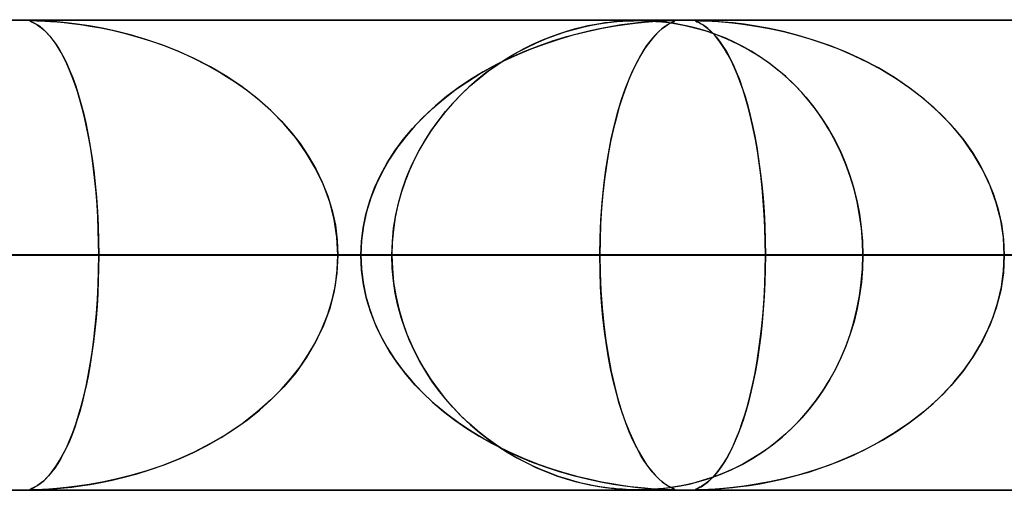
# Model space of a CAD drawing. Header units: millimetres. Extents: x -635 to 635, y -772 to 772.
# Tile 26 of 44: x 42 to 63, y 761 to 772. Entities that reach past the tile are written whole.
import ezdxf

# ---------------------------------------------------------------- set-up
doc = ezdxf.new("R2010")
doc.units = ezdxf.units.MM
doc.layers.add('HIDDEN', color=7, linetype='Continuous')
doc.layers.add('THICK', color=7, linetype='Continuous')

msp = doc.modelspace()

# ---------------------------------------------------------------- linework, layer by layer
at = {"layer": 'HIDDEN'}
for p, q in [((0, 771.49), (280.736, 771.49)), ((0, 771.49), (551.5, 771.49)), ((0, 771.49), (280.736, 771.49)), ((268.845, 771.48), (0, 771.48)), ((42.716, 771.478), (42.711, 771.474)), ((42.711, 771.475), (42.716, 771.478)), ((42.715, 771.47), (42.711, 771.475)), ((42.711, 771.474), (42.717, 771.469)), ((42.729, 771.463), (42.715, 771.47)), ((42.733, 771.479), (42.716, 771.478)), ((42.716, 771.478), (42.731, 771.479)), ((42.717, 771.469), (42.733, 771.461)), ((42.753, 771.451), (42.729, 771.463)), ((42.731, 771.479), (42.757, 771.48)), ((42.764, 771.48), (42.733, 771.479)), ((42.733, 771.461), (42.756, 771.45)), ((42.786, 771.435), (42.753, 771.451)), ((42.756, 771.45), (42.784, 771.436)), ((42.813, 771.479), (42.764, 771.48)), ((42.764, 771.48), (42.804, 771.48)), ((42.784, 771.436), (42.817, 771.419)), ((42.827, 771.413), (42.786, 771.435)), ((42.804, 771.48), (42.859, 771.478)), ((42.882, 771.477), (42.813, 771.479)), ((42.817, 771.419), (42.856, 771.396)), ((42.875, 771.384), (42.827, 771.413)), ((42.856, 771.396), (42.902, 771.366)), ((42.859, 771.478), (42.933, 771.475)), ((42.928, 771.346), (42.875, 771.384)), ((42.979, 771.473), (42.882, 771.477)), ((42.902, 771.366), (42.953, 771.327)), ((42.986, 771.299), (42.928, 771.346)), ((42.933, 771.475), (43.03, 771.47)), ((42.953, 771.327), (43.009, 771.279)), ((43.113, 771.465), (42.979, 771.473)), ((43.03, 771.47), (43.149, 771.463)), ((43.285, 771.452), (43.113, 771.465)), ((43.149, 771.463), (43.288, 771.452)), ((43.489, 771.433), (43.285, 771.452)), ((43.288, 771.452), (43.439, 771.438)), ((43.439, 771.438), (43.604, 771.42)), ((43.717, 771.405), (43.489, 771.433)), ((43.604, 771.42), (43.786, 771.396)), ((43.97, 771.368), (43.717, 771.405)), ((43.786, 771.396), (43.991, 771.364)), ((44.244, 771.319), (43.97, 771.368)), ((43.991, 771.364), (44.215, 771.324)), ((44.215, 771.324), (44.458, 771.274)), ((44.539, 771.256), (44.244, 771.319)), ((54.442, 771.335), (54.29, 771.296)), ((54.313, 771.302), (54.495, 771.347)), ((54.584, 771.367), (54.442, 771.335)), ((54.495, 771.347), (54.663, 771.383)), ((54.716, 771.393), (54.584, 771.367)), ((54.663, 771.383), (54.818, 771.411)), ((54.835, 771.414), (54.716, 771.393)), ((54.818, 771.411), (54.957, 771.432)), ((54.942, 771.43), (54.835, 771.414)), ((54.854, 771.311), (55.121, 771.359)), ((55.095, 771.355), (54.87, 771.314)), ((55.043, 771.443), (54.942, 771.43)), ((54.957, 771.432), (55.081, 771.448)), ((55.14, 771.454), (55.043, 771.443)), ((55.081, 771.448), (55.201, 771.46)), ((55.3, 771.388), (55.095, 771.355)), ((55.121, 771.359), (55.368, 771.397)), ((55.233, 771.463), (55.14, 771.454)), ((55.201, 771.46), (55.325, 771.469)), ((55.319, 771.469), (55.233, 771.463)), ((55.485, 771.413), (55.3, 771.388)), ((55.399, 771.474), (55.319, 771.469)), ((55.325, 771.469), (55.444, 771.476)), ((55.368, 771.397), (55.592, 771.426)), ((55.469, 771.477), (55.399, 771.474)), ((55.444, 771.476), (55.551, 771.479)), ((55.533, 771.479), (55.469, 771.477)), ((55.647, 771.432), (55.485, 771.413)), ((55.592, 771.48), (55.533, 771.479)), ((55.551, 771.479), (55.65, 771.48)), ((55.649, 771.48), (55.592, 771.48)), ((55.592, 771.426), (55.789, 771.446)), ((55.792, 771.446), (55.647, 771.432)), ((55.708, 771.48), (55.649, 771.48)), ((55.65, 771.48), (55.655, 771.48)), ((55.655, 771.48), (55.66, 771.48)), ((55.66, 771.48), (55.665, 771.48)), ((55.665, 771.48), (55.67, 771.48)), ((55.67, 771.48), (55.676, 771.48)), ((55.676, 771.48), (55.681, 771.48)), ((55.688, 771.48), (55.788, 771.478)), ((55.768, 771.479), (55.708, 771.48)), ((55.834, 771.477), (55.768, 771.479)), ((55.788, 771.478), (55.902, 771.474)), ((55.789, 771.446), (55.958, 771.46)), ((55.933, 771.458), (55.792, 771.446)), ((55.907, 771.473), (55.834, 771.477)), ((55.902, 771.474), (56.028, 771.465)), ((55.991, 771.468), (55.907, 771.473)), ((56.065, 771.467), (55.933, 771.458)), ((55.958, 771.46), (56.093, 771.469)), ((56.088, 771.461), (55.991, 771.468)), ((56.028, 771.465), (56.16, 771.454)), ((56.179, 771.474), (56.065, 771.467)), ((56.196, 771.45), (56.088, 771.461)), ((56.093, 771.469), (56.199, 771.475)), ((56.217, 771.349), (56.158, 771.304)), ((56.16, 771.454), (56.303, 771.437)), ((56.167, 771.312), (56.236, 771.363)), ((56.269, 771.477), (56.179, 771.474)), ((56.312, 771.435), (56.196, 771.45)), ((56.199, 771.475), (56.279, 771.478)), ((56.27, 771.385), (56.217, 771.349)), ((56.236, 771.363), (56.297, 771.402)), ((56.335, 771.479), (56.269, 771.477)), ((56.315, 771.412), (56.27, 771.385)), ((56.279, 771.478), (56.34, 771.48)), ((56.297, 771.402), (56.35, 771.43)), ((56.303, 771.437), (56.467, 771.412)), ((56.436, 771.417), (56.312, 771.435)), ((56.353, 771.432), (56.315, 771.412)), ((56.384, 771.48), (56.335, 771.479)), ((56.34, 771.48), (56.384, 771.48)), ((56.35, 771.43), (56.392, 771.451)), ((56.385, 771.448), (56.353, 771.432)), ((56.384, 771.48), (56.414, 771.479)), ((56.417, 771.479), (56.384, 771.48)), ((56.412, 771.46), (56.385, 771.448)), ((56.392, 771.451), (56.422, 771.465)), ((56.43, 771.469), (56.412, 771.46)), ((56.414, 771.479), (56.431, 771.478)), ((56.434, 771.477), (56.417, 771.479)), ((56.422, 771.465), (56.436, 771.473)), ((56.437, 771.474), (56.43, 771.469)), ((56.431, 771.478), (56.437, 771.474)), ((56.436, 771.473), (56.434, 771.477)), ((56.568, 771.393), (56.436, 771.417)), ((56.467, 771.412), (56.651, 771.377)), ((56.708, 771.364), (56.568, 771.393)), ((56.651, 771.377), (56.853, 771.329)), ((56.857, 771.328), (56.708, 771.364)), ((56.853, 771.329), (57.071, 771.268)), ((57.013, 771.285), (56.857, 771.328)), ((56.875, 771.475), (56.881, 771.478)), ((56.881, 771.469), (56.875, 771.475)), ((56.88, 771.477), (56.876, 771.474)), ((56.876, 771.474), (56.884, 771.467)), ((56.896, 771.479), (56.88, 771.477)), ((56.881, 771.478), (56.898, 771.48)), ((56.899, 771.46), (56.881, 771.469)), ((56.884, 771.467), (56.903, 771.458)), ((56.928, 771.48), (56.896, 771.479)), ((56.898, 771.48), (56.928, 771.48)), ((56.929, 771.446), (56.899, 771.46)), ((56.903, 771.458), (56.928, 771.446)), ((56.978, 771.479), (56.928, 771.48)), ((56.928, 771.48), (56.972, 771.479)), ((56.928, 771.446), (56.958, 771.432)), ((56.969, 771.426), (56.929, 771.446)), ((56.958, 771.432), (56.993, 771.413)), ((57.018, 771.397), (56.969, 771.426)), ((56.972, 771.479), (57.033, 771.478)), ((57.05, 771.477), (56.978, 771.479)), ((56.993, 771.413), (57.034, 771.388)), ((57.075, 771.359), (57.018, 771.397)), ((57.033, 771.478), (57.117, 771.474)), ((57.034, 771.388), (57.082, 771.355)), ((57.15, 771.473), (57.05, 771.477)), ((57.138, 771.311), (57.075, 771.359)), ((57.082, 771.355), (57.134, 771.314)), ((57.117, 771.474), (57.226, 771.469)), ((57.289, 771.465), (57.15, 771.473)), ((57.226, 771.469), (57.357, 771.46)), ((57.466, 771.451), (57.289, 771.465)), ((57.357, 771.46), (57.503, 771.448)), ((57.675, 771.43), (57.466, 771.451)), ((57.503, 771.448), (57.659, 771.432)), ((57.659, 771.432), (57.83, 771.412)), ((57.909, 771.402), (57.675, 771.43)), ((57.83, 771.412), (58.026, 771.385)), ((58.167, 771.363), (57.909, 771.402)), ((58.026, 771.385), (58.245, 771.349)), ((58.446, 771.312), (58.167, 771.363)), ((58.245, 771.349), (58.486, 771.304)), ((43.048, 771.242), (42.986, 771.299)), ((43.009, 771.279), (43.069, 771.221)), ((43.114, 771.173), (43.048, 771.242)), ((43.069, 771.221), (43.133, 771.151)), ((43.179, 771.094), (43.114, 771.173)), ((43.133, 771.151), (43.2, 771.068)), ((44.458, 771.274), (44.716, 771.213)), ((44.851, 771.177), (44.539, 771.256)), ((44.716, 771.213), (44.989, 771.139)), ((45.176, 771.082), (44.851, 771.177)), ((44.989, 771.139), (45.273, 771.051)), ((53.78, 771.129), (53.595, 771.055)), ((53.705, 771.1), (53.916, 771.179)), ((53.958, 771.194), (53.78, 771.129)), ((54.103, 771.128), (53.821, 771.041)), ((53.916, 771.179), (54.12, 771.247)), ((54.128, 771.249), (53.958, 771.194)), ((53.969, 771.088), (54.27, 771.175)), ((54.373, 771.202), (54.103, 771.128)), ((54.12, 771.247), (54.313, 771.302)), ((54.29, 771.296), (54.128, 771.249)), ((54.27, 771.175), (54.569, 771.249)), ((54.629, 771.263), (54.373, 771.202)), ((54.569, 771.249), (54.854, 771.311)), ((54.87, 771.314), (54.629, 771.263)), ((55.928, 771.068), (56.012, 771.166)), ((56.023, 771.177), (55.948, 771.094)), ((56.012, 771.166), (56.092, 771.247)), ((56.093, 771.247), (56.023, 771.177)), ((56.092, 771.247), (56.167, 771.312)), ((56.158, 771.304), (56.093, 771.247)), ((57.176, 771.234), (57.013, 771.285)), ((57.071, 771.268), (57.302, 771.19)), ((57.134, 771.314), (57.192, 771.263)), ((57.206, 771.249), (57.138, 771.311)), ((57.345, 771.174), (57.176, 771.234)), ((57.192, 771.263), (57.254, 771.202)), ((57.278, 771.175), (57.206, 771.249)), ((57.254, 771.202), (57.319, 771.128)), ((57.351, 771.088), (57.278, 771.175)), ((57.302, 771.19), (57.543, 771.093)), ((57.319, 771.128), (57.387, 771.041)), ((57.519, 771.104), (57.345, 771.174)), ((58.745, 771.247), (58.446, 771.312)), ((58.486, 771.304), (58.744, 771.247)), ((58.744, 771.247), (59.019, 771.177)), ((59.059, 771.166), (58.745, 771.247)), ((59.019, 771.177), (59.307, 771.094)), ((59.387, 771.068), (59.059, 771.166)), ((43.244, 771.006), (43.179, 771.094)), ((43.2, 771.068), (43.269, 770.97)), ((43.309, 770.909), (43.244, 771.006)), ((43.269, 770.97), (43.34, 770.857)), ((43.372, 770.803), (43.309, 770.909)), ((45.513, 770.968), (45.176, 771.082)), ((45.273, 771.051), (45.567, 770.948)), ((45.857, 770.833), (45.513, 770.968)), ((45.567, 770.948), (45.868, 770.829)), ((53.073, 770.799), (53.281, 770.909)), ((53.404, 770.969), (53.208, 770.872)), ((53.53, 770.939), (53.231, 770.822)), ((53.281, 770.909), (53.491, 771.009)), ((53.379, 770.882), (53.672, 770.99)), ((53.595, 771.055), (53.404, 770.969)), ((53.491, 771.009), (53.705, 771.1)), ((53.821, 771.041), (53.53, 770.939)), ((53.672, 770.99), (53.969, 771.088)), ((55.75, 770.815), (55.84, 770.952)), ((55.87, 770.994), (55.789, 770.877)), ((55.84, 770.952), (55.928, 771.068)), ((55.948, 771.094), (55.87, 770.994)), ((57.423, 770.99), (57.351, 771.088)), ((57.387, 771.041), (57.458, 770.939)), ((57.494, 770.882), (57.423, 770.99)), ((57.458, 770.939), (57.53, 770.822)), ((57.697, 771.023), (57.519, 771.104)), ((57.543, 771.093), (57.781, 770.982)), ((57.878, 770.932), (57.697, 771.023)), ((57.781, 770.982), (58.011, 770.858)), ((58.061, 770.829), (57.878, 770.932)), ((59.307, 771.094), (59.608, 770.994)), ((59.724, 770.952), (59.387, 771.068)), ((59.608, 770.994), (59.918, 770.877)), ((60.069, 770.815), (59.724, 770.952)), ((43.34, 770.857), (43.413, 770.728)), ((43.434, 770.688), (43.372, 770.803)), ((43.413, 770.728), (43.485, 770.584)), ((43.494, 770.564), (43.434, 770.688)), ((46.205, 770.676), (45.857, 770.833)), ((45.868, 770.829), (46.175, 770.691)), ((46.175, 770.691), (46.483, 770.536)), ((52.93, 770.689), (52.637, 770.545)), ((53.008, 770.762), (52.806, 770.64)), ((52.81, 770.632), (53.092, 770.762)), ((52.868, 770.679), (53.073, 770.799)), ((53.231, 770.822), (52.93, 770.689)), ((53.208, 770.872), (53.008, 770.762)), ((53.092, 770.762), (53.379, 770.882)), ((55.706, 770.742), (55.622, 770.59)), ((55.658, 770.656), (55.75, 770.815)), ((55.789, 770.877), (55.706, 770.742)), ((57.564, 770.762), (57.494, 770.882)), ((57.53, 770.822), (57.603, 770.689)), ((57.632, 770.632), (57.564, 770.762)), ((57.603, 770.689), (57.674, 770.545)), ((58.011, 770.858), (58.234, 770.721)), ((58.246, 770.713), (58.061, 770.829)), ((58.234, 770.721), (58.449, 770.572)), ((58.431, 770.585), (58.246, 770.713)), ((59.918, 770.877), (60.235, 770.742)), ((60.417, 770.656), (60.069, 770.815)), ((60.235, 770.742), (60.55, 770.59)), ((43.485, 770.584), (43.554, 770.427)), ((43.553, 770.43), (43.494, 770.564)), ((46.555, 770.496), (46.205, 770.676)), ((46.483, 770.536), (46.781, 770.366)), ((46.897, 770.294), (46.555, 770.496)), ((52.267, 770.338), (52.535, 770.49)), ((52.637, 770.545), (52.355, 770.39)), ((52.607, 770.508), (52.414, 770.367)), ((52.469, 770.409), (52.666, 770.549)), ((52.535, 770.49), (52.81, 770.632)), ((52.806, 770.64), (52.607, 770.508)), ((52.666, 770.549), (52.868, 770.679)), ((55.622, 770.59), (55.542, 770.424)), ((55.565, 770.474), (55.658, 770.656)), ((57.699, 770.49), (57.632, 770.632)), ((57.674, 770.545), (57.742, 770.39)), ((57.763, 770.338), (57.699, 770.49)), ((58.615, 770.444), (58.431, 770.585)), ((58.449, 770.572), (58.656, 770.409)), ((60.766, 770.474), (60.417, 770.656)), ((60.55, 770.59), (60.853, 770.424)), ((43.611, 770.287), (43.553, 770.43)), ((43.554, 770.427), (43.621, 770.261)), ((43.666, 770.134), (43.611, 770.287)), ((46.781, 770.366), (47.066, 770.185)), ((47.227, 770.073), (46.897, 770.294)), ((52.006, 770.174), (52.267, 770.338)), ((52.355, 770.39), (52.084, 770.225)), ((52.414, 770.367), (52.227, 770.218)), ((52.276, 770.259), (52.469, 770.409)), ((55.386, 770.047), (55.474, 770.27)), ((55.542, 770.424), (55.464, 770.247)), ((55.474, 770.27), (55.565, 770.474)), ((57.742, 770.39), (57.807, 770.225)), ((57.826, 770.174), (57.763, 770.338)), ((58.793, 770.291), (58.615, 770.444)), ((58.656, 770.409), (58.855, 770.235)), ((58.967, 770.127), (58.793, 770.291)), ((61.107, 770.27), (60.766, 770.474)), ((60.853, 770.424), (61.143, 770.247)), ((61.435, 770.047), (61.107, 770.27)), ((43.621, 770.261), (43.684, 770.083)), ((43.72, 769.972), (43.666, 770.134)), ((43.684, 770.083), (43.744, 769.895)), ((47.066, 770.185), (47.336, 769.992)), ((47.541, 769.831), (47.227, 770.073)), ((51.754, 769.998), (52.006, 770.174)), ((52.084, 770.225), (51.825, 770.05)), ((52.048, 770.062), (51.875, 769.897)), ((51.904, 769.926), (52.088, 770.098)), ((52.227, 770.218), (52.048, 770.062)), ((52.088, 770.098), (52.276, 770.259)), ((55.464, 770.247), (55.39, 770.058)), ((57.807, 770.225), (57.869, 770.05)), ((57.886, 769.998), (57.826, 770.174)), ((58.855, 770.235), (59.044, 770.048)), ((59.134, 769.952), (58.967, 770.127)), ((61.143, 770.247), (61.42, 770.058)), ((43.772, 769.799), (43.72, 769.972)), ((43.744, 769.895), (43.801, 769.697)), ((47.336, 769.992), (47.592, 769.788)), ((51.577, 769.864), (51.342, 769.669)), ((51.511, 769.811), (51.754, 769.998)), ((51.825, 770.05), (51.577, 769.864)), ((51.875, 769.897), (51.71, 769.725)), ((51.727, 769.743), (51.904, 769.926)), ((55.319, 769.857), (55.252, 769.644)), ((55.302, 769.805), (55.386, 770.047)), ((55.39, 770.058), (55.319, 769.857)), ((57.869, 770.05), (57.929, 769.864)), ((57.944, 769.811), (57.886, 769.998)), ((57.929, 769.864), (57.985, 769.669)), ((59.044, 770.048), (59.224, 769.849)), ((59.294, 769.766), (59.134, 769.952)), ((59.224, 769.849), (59.393, 769.64)), ((61.42, 770.058), (61.683, 769.857)), ((61.746, 769.805), (61.435, 770.047)), ((61.683, 769.857), (61.93, 769.644)), ((43.822, 769.617), (43.772, 769.799)), ((43.801, 769.697), (43.854, 769.49)), ((47.837, 769.569), (47.541, 769.831)), ((47.592, 769.788), (47.832, 769.573)), ((51.342, 769.669), (51.12, 769.465)), ((51.278, 769.613), (51.511, 769.811)), ((51.71, 769.725), (51.553, 769.546)), ((51.556, 769.549), (51.727, 769.743)), ((55.252, 769.644), (55.189, 769.421)), ((55.223, 769.543), (55.302, 769.805)), ((58, 769.613), (57.944, 769.811)), ((57.985, 769.669), (58.038, 769.465)), ((59.447, 769.568), (59.294, 769.766)), ((59.393, 769.64), (59.551, 769.421)), ((62.039, 769.543), (61.746, 769.805)), ((61.93, 769.644), (62.163, 769.421)), ((43.87, 769.425), (43.822, 769.617)), ((43.854, 769.49), (43.904, 769.273)), ((47.832, 769.573), (48.057, 769.348)), ((48.112, 769.288), (47.837, 769.569)), ((51.12, 769.465), (50.911, 769.251)), ((51.057, 769.403), (51.278, 769.613)), ((51.394, 769.345), (51.556, 769.549)), ((51.553, 769.546), (51.405, 769.359)), ((55.148, 769.262), (55.223, 769.543)), ((58.052, 769.403), (58, 769.613)), ((58.038, 769.465), (58.087, 769.251)), ((59.591, 769.36), (59.447, 769.568)), ((62.312, 769.262), (62.039, 769.543)), ((43.914, 769.224), (43.87, 769.425)), ((43.904, 769.273), (43.95, 769.045)), ((43.956, 769.013), (43.914, 769.224)), ((48.057, 769.348), (48.265, 769.112)), ((48.365, 768.988), (48.112, 769.288)), ((50.911, 769.251), (50.714, 769.025)), ((50.849, 769.183), (51.057, 769.403)), ((51.24, 769.131), (51.394, 769.345)), ((51.405, 769.359), (51.264, 769.166)), ((55.08, 768.963), (55.148, 769.262)), ((55.189, 769.421), (55.13, 769.185)), ((58.102, 769.183), (58.052, 769.403)), ((58.087, 769.251), (58.134, 769.025)), ((59.551, 769.421), (59.696, 769.194)), ((59.727, 769.141), (59.591, 769.36)), ((62.163, 769.421), (62.38, 769.185)), ((62.562, 768.963), (62.312, 769.262)), ((43.95, 769.045), (43.993, 768.804)), ((43.995, 768.793), (43.956, 769.013)), ((48.265, 769.112), (48.458, 768.864)), ((50.714, 769.025), (50.531, 768.786)), ((50.655, 768.951), (50.849, 769.183)), ((51.096, 768.905), (51.24, 769.131)), ((51.264, 769.166), (51.132, 768.964)), ((55.13, 769.185), (55.075, 768.937)), ((58.148, 768.951), (58.102, 769.183)), ((58.134, 769.025), (58.177, 768.786)), ((59.696, 769.194), (59.829, 768.958)), ((59.853, 768.911), (59.727, 769.141)), ((62.38, 769.185), (62.582, 768.937)), ((43.993, 768.804), (44.033, 768.551)), ((48.591, 768.67), (48.365, 768.988)), ((48.458, 768.864), (48.634, 768.603)), ((50.476, 768.709), (50.655, 768.951)), ((50.963, 768.67), (51.096, 768.905)), ((51.132, 768.964), (51.008, 768.752)), ((55.019, 768.646), (55.08, 768.963)), ((55.075, 768.937), (55.024, 768.674)), ((58.19, 768.709), (58.148, 768.951)), ((59.829, 768.958), (59.95, 768.715)), ((59.969, 768.672), (59.853, 768.911)), ((62.785, 768.646), (62.562, 768.963)), ((62.582, 768.937), (62.767, 768.674)), ((44.031, 768.564), (43.995, 768.793)), ((48.79, 768.335), (48.591, 768.67)), ((48.634, 768.603), (48.793, 768.329)), ((50.314, 768.456), (50.476, 768.709)), ((50.531, 768.786), (50.363, 768.535)), ((50.841, 768.424), (50.963, 768.67)), ((51.008, 768.752), (50.893, 768.532)), ((54.966, 768.313), (55.019, 768.646)), ((55.024, 768.674), (54.978, 768.398)), ((58.177, 768.786), (58.217, 768.535)), ((58.228, 768.456), (58.19, 768.709)), ((59.95, 768.715), (60.058, 768.463)), ((60.074, 768.422), (59.969, 768.672)), ((62.767, 768.674), (62.935, 768.398)), ((62.981, 768.313), (62.785, 768.646)), ((44.063, 768.326), (44.031, 768.564)), ((44.033, 768.551), (44.069, 768.285)), ((50.17, 768.194), (50.314, 768.456)), ((50.363, 768.535), (50.211, 768.272)), ((50.732, 768.167), (50.841, 768.424)), ((50.893, 768.532), (50.787, 768.301)), ((54.978, 768.398), (54.938, 768.107)), ((58.217, 768.535), (58.253, 768.272)), ((58.262, 768.194), (58.228, 768.456)), ((60.058, 768.463), (60.153, 768.204)), ((60.167, 768.164), (60.074, 768.422)), ((62.935, 768.398), (63.083, 768.107)), ((44.092, 768.079), (44.063, 768.326)), ((44.069, 768.285), (44.1, 768.008)), ((48.957, 767.985), (48.79, 768.335)), ((48.793, 768.329), (48.932, 768.042)), ((50.045, 767.923), (50.17, 768.194)), ((50.211, 768.272), (50.077, 767.996)), ((50.787, 768.301), (50.692, 768.062)), ((54.921, 767.965), (54.966, 768.313)), ((58.253, 768.272), (58.284, 767.996)), ((58.292, 767.923), (58.262, 768.194)), ((60.153, 768.204), (60.236, 767.935)), ((63.145, 767.965), (62.981, 768.313)), ((44.117, 767.825), (44.092, 768.079)), ((44.1, 768.008), (44.126, 767.719)), ((48.932, 768.042), (49.049, 767.744)), ((49.09, 767.621), (48.957, 767.985)), ((50.077, 767.996), (49.964, 767.71)), ((50.692, 768.062), (50.61, 767.814)), ((50.637, 767.902), (50.732, 768.167)), ((54.885, 767.606), (54.921, 767.965)), ((54.938, 768.107), (54.903, 767.804)), ((58.284, 767.996), (58.311, 767.71)), ((60.247, 767.897), (60.167, 768.164)), ((63.083, 768.107), (63.208, 767.804)), ((63.275, 767.606), (63.145, 767.965)), ((44.138, 767.565), (44.117, 767.825)), ((49.941, 767.644), (50.045, 767.923)), ((50.61, 767.814), (50.54, 767.559)), ((50.558, 767.629), (50.637, 767.902)), ((54.903, 767.804), (54.875, 767.488)), ((58.316, 767.644), (58.292, 767.923)), ((60.236, 767.935), (60.306, 767.657)), ((60.313, 767.623), (60.247, 767.897)), ((63.208, 767.804), (63.31, 767.488)), ((44.126, 767.719), (44.147, 767.422)), ((44.154, 767.301), (44.138, 767.565)), ((49.049, 767.744), (49.142, 767.439)), ((49.186, 767.249), (49.09, 767.621)), ((49.859, 767.36), (49.941, 767.644)), ((49.964, 767.71), (49.873, 767.416)), ((50.54, 767.559), (50.485, 767.299)), ((50.495, 767.35), (50.558, 767.629)), ((54.859, 767.239), (54.885, 767.606)), ((58.311, 767.71), (58.332, 767.416)), ((58.335, 767.36), (58.316, 767.644)), ((60.306, 767.657), (60.361, 767.372)), ((60.366, 767.345), (60.313, 767.623)), ((63.369, 767.239), (63.275, 767.606)), ((44.147, 767.422), (44.162, 767.117)), ((49.142, 767.439), (49.209, 767.127)), ((49.8, 767.072), (49.859, 767.36)), ((49.873, 767.416), (49.807, 767.114)), ((50.45, 767.067), (50.495, 767.35)), ((54.875, 767.488), (54.855, 767.161)), ((58.332, 767.416), (58.347, 767.114)), ((58.349, 767.072), (58.335, 767.36)), ((60.361, 767.372), (60.401, 767.081)), ((60.403, 767.063), (60.366, 767.345)), ((63.31, 767.488), (63.384, 767.161)), ((44.165, 767.033), (44.154, 767.301)), ((49.244, 766.872), (49.186, 767.249)), ((49.209, 767.127), (49.25, 766.811)), ((50.485, 767.299), (50.445, 767.033)), ((54.855, 767.161), (54.842, 766.827)), ((54.843, 766.866), (54.859, 767.239)), ((63.426, 766.866), (63.369, 767.239)), ((63.384, 767.161), (63.43, 766.827)), ((44.162, 767.117), (44.172, 766.806)), ((44.172, 766.762), (44.165, 767.033)), ((49.765, 766.782), (49.8, 767.072)), ((49.807, 767.114), (49.766, 766.805)), ((50.445, 767.033), (50.421, 766.763)), ((50.422, 766.78), (50.45, 767.067)), ((58.347, 767.114), (58.357, 766.805)), ((58.357, 766.782), (58.349, 767.072)), ((60.401, 767.081), (60.425, 766.787)), ((60.426, 766.778), (60.403, 767.063)), ((44.172, 766.806), (44.175, 766.49)), ((44.175, 766.49), (44.172, 766.762)), ((49.264, 766.49), (49.244, 766.872)), ((49.25, 766.811), (49.264, 766.49)), ((49.766, 766.805), (49.753, 766.49)), ((49.753, 766.49), (49.765, 766.782)), ((50.413, 766.49), (50.422, 766.78)), ((50.421, 766.763), (50.413, 766.49)), ((54.838, 766.49), (54.843, 766.866)), ((54.842, 766.827), (54.838, 766.49)), ((58.357, 766.805), (58.36, 766.49)), ((58.36, 766.49), (58.357, 766.782)), ((60.425, 766.787), (60.434, 766.49)), ((60.434, 766.49), (60.426, 766.778)), ((63.445, 766.49), (63.426, 766.866)), ((63.43, 766.827), (63.445, 766.49)), ((0, 766.49), (54.838, 766.49)), ((49.753, 766.49), (0, 766.49)), ((54.838, 766.49), (0, 766.49)), ((0, 766.49), (49.753, 766.49)), ((0, 766.49), (69.013, 766.49)), ((63.929, 766.49), (0, 766.49)), ((69.013, 766.49), (0, 766.49)), ((0, 766.49), (63.929, 766.49)), ((0, 766.49), (83.184, 766.49)), ((78.101, 766.49), (0, 766.49)), ((83.184, 766.49), (0, 766.49)), ((0, 766.49), (78.101, 766.49)), ((0, 766.49), (97.353, 766.49)), ((92.271, 766.49), (0, 766.49)), ((97.353, 766.49), (0, 766.49)), ((0, 766.49), (92.271, 766.49)), ((0, 766.49), (111.521, 766.49)), ((106.44, 766.49), (0, 766.49)), ((111.521, 766.49), (0, 766.49)), ((0, 766.49), (106.44, 766.49)), ((0, 766.49), (125.688, 766.49)), ((120.607, 766.49), (0, 766.49)), ((125.688, 766.49), (0, 766.49)), ((0, 766.49), (120.607, 766.49)), ((0, 766.49), (139.855, 766.49)), ((134.774, 766.49), (0, 766.49)), ((139.855, 766.49), (0, 766.49)), ((0, 766.49), (134.774, 766.49)), ((0, 766.49), (154.021, 766.49)), ((148.94, 766.49), (0, 766.49)), ((154.021, 766.49), (0, 766.49)), ((0, 766.49), (148.94, 766.49)), ((0, 766.49), (168.187, 766.49)), ((163.106, 766.49), (0, 766.49)), ((168.187, 766.49), (0, 766.49)), ((0, 766.49), (163.106, 766.49)), ((0, 766.49), (182.352, 766.49)), ((177.271, 766.49), (0, 766.49)), ((182.352, 766.49), (0, 766.49)), ((0, 766.49), (177.271, 766.49)), ((0, 766.49), (196.517, 766.49)), ((191.437, 766.49), (0, 766.49)), ((196.517, 766.49), (0, 766.49)), ((0, 766.49), (191.437, 766.49)), ((0, 766.49), (210.683, 766.49)), ((205.602, 766.49), (0, 766.49)), ((210.683, 766.49), (0, 766.49)), ((0, 766.49), (205.602, 766.49)), ((0, 766.49), (224.848, 766.49)), ((219.767, 766.49), (0, 766.49)), ((224.848, 766.49), (0, 766.49)), ((0, 766.49), (219.767, 766.49)), ((0, 766.49), (239.012, 766.49)), ((233.932, 766.49), (0, 766.49)), ((239.012, 766.49), (0, 766.49)), ((0, 766.49), (233.932, 766.49)), ((0, 766.49), (253.177, 766.49)), ((248.097, 766.49), (0, 766.49)), ((253.177, 766.49), (0, 766.49)), ((0, 766.49), (248.097, 766.49)), ((0, 766.49), (267.342, 766.49)), ((262.261, 766.49), (0, 766.49)), ((267.342, 766.49), (0, 766.49)), ((0, 766.49), (262.261, 766.49)), ((50.413, 766.49), (29.966, 766.49)), ((29.966, 766.49), (50.413, 766.49)), ((32.432, 766.49), (50.413, 766.49)), ((50.413, 766.49), (32.432, 766.49)), ((35.067, 766.49), (60.434, 766.49)), ((60.434, 766.49), (35.067, 766.49)), ((35.067, 766.49), (44.175, 766.49)), ((44.175, 766.49), (35.067, 766.49)), ((49.753, 766.49), (40.657, 766.49)), ((40.657, 766.49), (49.753, 766.49)), ((44.175, 766.49), (44.172, 766.216)), ((44.172, 766.174), (44.175, 766.49)), ((78.326, 766.49), (44.175, 766.49)), ((44.175, 766.49), (78.326, 766.49)), ((49.264, 766.49), (49.244, 766.108)), ((49.25, 766.169), (49.264, 766.49)), ((49.264, 766.49), (88.324, 766.49)), ((88.324, 766.49), (49.264, 766.49)), ((49.264, 766.49), (58.36, 766.49)), ((58.36, 766.49), (49.264, 766.49)), ((49.766, 766.175), (49.753, 766.49)), ((49.753, 766.49), (49.765, 766.198)), ((50.421, 766.216), (50.413, 766.49)), ((50.413, 766.49), (50.422, 766.2)), ((54.838, 766.49), (54.843, 766.114)), ((54.842, 766.153), (54.838, 766.49)), ((63.929, 766.49), (54.838, 766.49)), ((54.838, 766.49), (63.929, 766.49)), ((58.36, 766.49), (58.357, 766.198)), ((58.357, 766.175), (58.36, 766.49)), ((106.192, 766.49), (58.36, 766.49)), ((58.36, 766.49), (106.192, 766.49)), ((60.434, 766.49), (60.426, 766.202)), ((60.426, 766.198), (60.434, 766.49)), ((60.434, 766.49), (78.326, 766.49)), ((78.326, 766.49), (60.434, 766.49)), ((63.445, 766.49), (63.426, 766.114)), ((63.43, 766.153), (63.445, 766.49)), ((44.162, 765.863), (44.172, 766.174)), ((44.172, 766.216), (44.165, 765.944)), ((49.244, 766.108), (49.186, 765.731)), ((49.209, 765.853), (49.25, 766.169)), ((49.765, 766.198), (49.8, 765.908)), ((49.807, 765.866), (49.766, 766.175)), ((50.445, 765.947), (50.421, 766.216)), ((50.422, 766.2), (50.45, 765.913)), ((54.855, 765.819), (54.842, 766.153)), ((54.843, 766.114), (54.859, 765.741)), ((58.347, 765.866), (58.357, 766.175)), ((58.357, 766.198), (58.349, 765.908)), ((60.402, 765.909), (60.426, 766.198)), ((60.426, 766.202), (60.403, 765.917)), ((63.426, 766.114), (63.369, 765.741)), ((63.384, 765.819), (63.43, 766.153)), ((44.165, 765.944), (44.153, 765.675)), ((49.8, 765.908), (49.859, 765.62)), ((50.485, 765.681), (50.445, 765.947)), ((50.45, 765.913), (50.495, 765.63)), ((58.349, 765.908), (58.335, 765.62)), ((60.363, 765.624), (60.402, 765.909)), ((60.403, 765.917), (60.366, 765.635)), ((44.153, 765.675), (44.137, 765.409)), ((44.147, 765.558), (44.162, 765.863)), ((49.186, 765.731), (49.09, 765.359)), ((49.142, 765.541), (49.209, 765.853)), ((49.873, 765.564), (49.807, 765.866)), ((50.54, 765.421), (50.485, 765.681)), ((54.875, 765.492), (54.855, 765.819)), ((54.859, 765.741), (54.885, 765.374)), ((58.332, 765.564), (58.347, 765.866)), ((63.369, 765.741), (63.275, 765.374)), ((63.31, 765.492), (63.384, 765.819)), ((44.126, 765.261), (44.147, 765.558)), ((49.049, 765.236), (49.142, 765.541)), ((49.859, 765.62), (49.941, 765.336)), ((49.964, 765.27), (49.873, 765.564)), ((50.495, 765.63), (50.558, 765.351)), ((54.903, 765.176), (54.875, 765.492)), ((58.311, 765.27), (58.332, 765.564)), ((58.335, 765.62), (58.316, 765.336)), ((60.31, 765.343), (60.363, 765.624)), ((60.366, 765.635), (60.313, 765.357)), ((63.208, 765.176), (63.31, 765.492)), ((44.1, 764.972), (44.126, 765.261)), ((44.137, 765.409), (44.116, 765.148)), ((49.09, 765.359), (48.957, 764.995)), ((49.941, 765.336), (50.045, 765.057)), ((50.077, 764.984), (49.964, 765.27)), ((50.61, 765.166), (50.54, 765.421)), ((50.558, 765.351), (50.637, 765.078)), ((54.885, 765.374), (54.921, 765.015)), ((58.284, 764.984), (58.311, 765.27)), ((58.316, 765.336), (58.292, 765.057)), ((60.243, 765.07), (60.31, 765.343)), ((60.313, 765.357), (60.247, 765.083)), ((63.275, 765.374), (63.145, 765.015)), ((44.116, 765.148), (44.091, 764.893)), ((48.932, 764.938), (49.049, 765.236)), ((50.045, 765.057), (50.17, 764.786)), ((50.692, 764.918), (50.61, 765.166)), ((50.637, 765.078), (50.732, 764.812)), ((54.938, 764.873), (54.903, 765.176)), ((58.292, 765.057), (58.262, 764.786)), ((60.163, 764.805), (60.243, 765.07)), ((60.247, 765.083), (60.167, 764.816)), ((63.083, 764.873), (63.208, 765.176)), ((44.091, 764.893), (44.062, 764.645)), ((44.069, 764.695), (44.1, 764.972)), ((48.957, 764.995), (48.79, 764.645)), ((48.793, 764.651), (48.932, 764.938)), ((50.211, 764.708), (50.077, 764.984)), ((50.787, 764.679), (50.692, 764.918)), ((54.921, 765.015), (54.966, 764.667)), ((54.978, 764.582), (54.938, 764.873)), ((58.253, 764.708), (58.284, 764.984)), ((62.935, 764.582), (63.083, 764.873)), ((63.145, 765.015), (62.981, 764.667)), ((44.062, 764.645), (44.03, 764.406)), ((44.033, 764.429), (44.069, 764.695)), ((48.79, 764.645), (48.591, 764.31)), ((48.634, 764.377), (48.793, 764.651)), ((50.17, 764.786), (50.314, 764.524)), ((50.363, 764.445), (50.211, 764.708)), ((50.732, 764.812), (50.841, 764.556)), ((50.893, 764.448), (50.787, 764.679)), ((54.966, 764.667), (55.019, 764.334)), ((58.217, 764.445), (58.253, 764.708)), ((58.262, 764.786), (58.228, 764.524)), ((60.071, 764.549), (60.163, 764.805)), ((60.167, 764.816), (60.074, 764.558)), ((62.981, 764.667), (62.785, 764.334)), ((43.993, 764.176), (44.033, 764.429)), ((44.03, 764.406), (43.994, 764.176)), ((50.314, 764.524), (50.476, 764.271)), ((50.531, 764.194), (50.363, 764.445)), ((50.841, 764.556), (50.963, 764.31)), ((51.008, 764.228), (50.893, 764.448)), ((55.024, 764.306), (54.978, 764.582)), ((58.177, 764.194), (58.217, 764.445)), ((58.228, 764.524), (58.19, 764.271)), ((59.966, 764.301), (60.071, 764.549)), ((60.074, 764.558), (59.969, 764.308)), ((62.767, 764.306), (62.935, 764.582)), ((48.591, 764.31), (48.365, 763.992)), ((48.458, 764.116), (48.634, 764.377)), ((50.476, 764.271), (50.655, 764.029)), ((50.714, 763.955), (50.531, 764.194)), ((50.963, 764.31), (51.096, 764.075)), ((51.132, 764.016), (51.008, 764.228)), ((55.019, 764.334), (55.08, 764.017)), ((55.075, 764.043), (55.024, 764.306)), ((58.134, 763.955), (58.177, 764.194)), ((58.19, 764.271), (58.148, 764.029)), ((59.85, 764.061), (59.966, 764.301)), ((59.969, 764.308), (59.853, 764.069)), ((62.785, 764.334), (62.562, 764.017)), ((62.582, 764.043), (62.767, 764.306)), ((43.95, 763.935), (43.993, 764.176)), ((43.994, 764.176), (43.954, 763.956)), ((48.365, 763.992), (48.112, 763.692)), ((48.265, 763.868), (48.458, 764.116)), ((50.655, 764.029), (50.849, 763.797)), ((51.096, 764.075), (51.24, 763.849)), ((51.264, 763.814), (51.132, 764.016)), ((55.13, 763.795), (55.075, 764.043)), ((55.08, 764.017), (55.148, 763.718)), ((58.148, 764.029), (58.102, 763.797)), ((59.721, 763.828), (59.85, 764.061)), ((59.853, 764.069), (59.727, 763.839)), ((62.562, 764.017), (62.312, 763.718)), ((62.38, 763.795), (62.582, 764.043)), ((43.904, 763.707), (43.95, 763.935)), ((43.954, 763.956), (43.912, 763.744)), ((48.057, 763.632), (48.265, 763.868)), ((50.911, 763.729), (50.714, 763.955)), ((50.849, 763.797), (51.057, 763.577)), ((51.24, 763.849), (51.394, 763.635)), ((51.405, 763.621), (51.264, 763.814)), ((55.189, 763.559), (55.13, 763.795)), ((58.102, 763.797), (58.052, 763.577)), ((58.087, 763.729), (58.134, 763.955)), ((59.581, 763.603), (59.721, 763.828)), ((59.727, 763.839), (59.591, 763.62)), ((62.163, 763.559), (62.38, 763.795)), ((43.854, 763.49), (43.904, 763.707)), ((43.912, 763.744), (43.867, 763.542)), ((47.832, 763.406), (48.057, 763.632)), ((48.112, 763.692), (47.837, 763.411)), ((51.12, 763.515), (50.911, 763.729)), ((51.057, 763.577), (51.278, 763.367)), ((51.394, 763.635), (51.556, 763.431)), ((51.553, 763.434), (51.405, 763.621)), ((55.148, 763.718), (55.223, 763.437)), ((58.052, 763.577), (58, 763.367)), ((58.038, 763.515), (58.087, 763.729)), ((59.428, 763.387), (59.581, 763.603)), ((59.591, 763.62), (59.447, 763.412)), ((62.312, 763.718), (62.039, 763.437)), ((43.801, 763.283), (43.854, 763.49)), ((43.867, 763.542), (43.819, 763.35)), ((47.837, 763.411), (47.541, 763.149)), ((47.592, 763.192), (47.832, 763.406)), ((51.342, 763.31), (51.12, 763.515)), ((51.278, 763.367), (51.511, 763.169)), ((51.71, 763.255), (51.553, 763.434)), ((51.556, 763.431), (51.727, 763.237)), ((55.252, 763.336), (55.189, 763.559)), ((55.223, 763.437), (55.302, 763.175)), ((58, 763.367), (57.944, 763.169)), ((57.985, 763.31), (58.038, 763.515)), ((59.265, 763.179), (59.428, 763.387)), ((59.447, 763.412), (59.294, 763.214)), ((62.039, 763.437), (61.746, 763.175)), ((61.93, 763.336), (62.163, 763.559)), ((43.769, 763.167), (43.716, 762.995)), ((43.744, 763.085), (43.801, 763.283)), ((43.819, 763.35), (43.769, 763.167)), ((47.541, 763.149), (47.227, 762.907)), ((47.336, 762.988), (47.592, 763.192)), ((51.577, 763.116), (51.342, 763.31)), ((51.511, 763.169), (51.754, 762.982)), ((51.875, 763.083), (51.71, 763.255)), ((51.727, 763.237), (51.904, 763.054)), ((55.319, 763.123), (55.252, 763.336)), ((55.302, 763.175), (55.386, 762.933)), ((57.944, 763.169), (57.886, 762.982)), ((57.929, 763.116), (57.985, 763.31)), ((59.091, 762.981), (59.265, 763.179)), ((59.294, 763.214), (59.134, 763.028)), ((61.746, 763.175), (61.435, 762.933)), ((61.683, 763.123), (61.93, 763.336)), ((43.716, 762.995), (43.662, 762.832)), ((43.684, 762.897), (43.744, 763.085)), ((47.066, 762.795), (47.336, 762.988)), ((51.825, 762.93), (51.577, 763.116)), ((51.754, 762.982), (52.006, 762.806)), ((52.048, 762.918), (51.875, 763.083)), ((51.904, 763.054), (52.088, 762.882)), ((55.39, 762.922), (55.319, 763.123)), ((57.886, 762.982), (57.826, 762.806)), ((57.869, 762.93), (57.929, 763.116)), ((58.907, 762.795), (59.091, 762.981)), ((59.134, 763.028), (58.967, 762.853)), ((61.42, 762.922), (61.683, 763.123)), ((43.662, 762.832), (43.605, 762.679)), ((43.621, 762.719), (43.684, 762.897)), ((46.781, 762.614), (47.066, 762.795)), ((47.227, 762.907), (46.897, 762.686)), ((52.084, 762.755), (51.825, 762.93)), ((52.006, 762.806), (52.267, 762.642)), ((52.227, 762.762), (52.048, 762.918)), ((52.355, 762.59), (52.084, 762.755)), ((52.088, 762.882), (52.276, 762.721)), ((52.414, 762.613), (52.227, 762.762)), ((55.386, 762.933), (55.474, 762.71)), ((55.464, 762.733), (55.39, 762.922)), ((55.542, 762.555), (55.464, 762.733)), ((57.742, 762.59), (57.807, 762.755)), ((57.826, 762.806), (57.763, 762.642)), ((57.807, 762.755), (57.869, 762.93)), ((58.715, 762.62), (58.907, 762.795)), ((58.967, 762.853), (58.793, 762.689)), ((60.853, 762.555), (61.143, 762.733)), ((61.435, 762.933), (61.107, 762.71)), ((61.143, 762.733), (61.42, 762.922)), ((43.485, 762.396), (43.554, 762.552)), ((43.548, 762.536), (43.488, 762.403)), ((43.605, 762.679), (43.548, 762.536)), ((43.554, 762.552), (43.621, 762.719)), ((46.483, 762.444), (46.781, 762.614)), ((46.897, 762.686), (46.555, 762.484)), ((52.267, 762.642), (52.535, 762.49)), ((52.276, 762.721), (52.469, 762.571)), ((52.637, 762.435), (52.355, 762.59)), ((52.607, 762.472), (52.414, 762.613)), ((52.469, 762.571), (52.666, 762.431)), ((55.474, 762.71), (55.565, 762.506)), ((55.622, 762.39), (55.542, 762.555)), ((57.674, 762.435), (57.742, 762.59)), ((57.763, 762.642), (57.699, 762.49)), ((58.615, 762.536), (58.431, 762.395)), ((58.514, 762.457), (58.715, 762.62)), ((58.793, 762.689), (58.615, 762.536)), ((60.55, 762.39), (60.853, 762.555)), ((61.107, 762.71), (60.766, 762.506)), ((43.413, 762.252), (43.485, 762.396)), ((43.488, 762.403), (43.427, 762.279)), ((46.175, 762.289), (46.483, 762.444)), ((46.555, 762.484), (46.205, 762.304)), ((52.535, 762.49), (52.81, 762.348)), ((52.806, 762.34), (52.607, 762.472)), ((52.93, 762.291), (52.637, 762.435)), ((52.666, 762.431), (52.868, 762.301)), ((53.008, 762.218), (52.806, 762.34)), ((52.81, 762.348), (53.092, 762.218)), ((55.565, 762.506), (55.658, 762.324)), ((55.706, 762.238), (55.622, 762.39)), ((55.658, 762.324), (55.75, 762.165)), ((57.632, 762.348), (57.564, 762.218)), ((57.603, 762.291), (57.674, 762.435)), ((57.699, 762.49), (57.632, 762.348)), ((58.089, 762.167), (58.305, 762.306)), ((58.431, 762.395), (58.246, 762.267)), ((58.305, 762.306), (58.514, 762.457)), ((60.417, 762.324), (60.069, 762.165)), ((60.235, 762.238), (60.55, 762.39)), ((60.766, 762.506), (60.417, 762.324)), ((43.269, 762.01), (43.34, 762.123)), ((43.365, 762.164), (43.301, 762.059)), ((43.34, 762.123), (43.413, 762.252)), ((43.427, 762.279), (43.365, 762.164)), ((45.857, 762.147), (45.513, 762.012)), ((45.567, 762.032), (45.868, 762.151)), ((46.205, 762.304), (45.857, 762.147)), ((45.868, 762.151), (46.175, 762.289)), ((52.868, 762.301), (53.073, 762.181)), ((53.231, 762.158), (52.93, 762.291)), ((53.208, 762.108), (53.008, 762.218)), ((53.073, 762.181), (53.281, 762.071)), ((53.092, 762.218), (53.379, 762.098)), ((53.404, 762.011), (53.208, 762.108)), ((53.53, 762.041), (53.231, 762.158)), ((53.379, 762.098), (53.672, 761.99)), ((55.789, 762.103), (55.706, 762.238)), ((55.75, 762.165), (55.84, 762.028)), ((55.87, 761.986), (55.789, 762.103)), ((57.494, 762.098), (57.423, 761.99)), ((57.458, 762.041), (57.53, 762.158)), ((57.564, 762.218), (57.494, 762.098)), ((57.53, 762.158), (57.603, 762.291)), ((57.865, 762.041), (58.089, 762.167)), ((58.061, 762.151), (57.878, 762.048)), ((58.246, 762.267), (58.061, 762.151)), ((59.608, 761.986), (59.918, 762.103)), ((60.069, 762.165), (59.724, 762.028)), ((59.918, 762.103), (60.235, 762.238)), ((43.133, 761.829), (43.2, 761.912)), ((43.236, 761.963), (43.171, 761.875)), ((43.2, 761.912), (43.269, 762.01)), ((43.301, 762.059), (43.236, 761.963)), ((45.176, 761.898), (44.851, 761.803)), ((44.989, 761.841), (45.273, 761.929)), ((45.513, 762.012), (45.176, 761.898)), ((45.273, 761.929), (45.567, 762.032)), ((53.281, 762.071), (53.491, 761.971)), ((53.595, 761.925), (53.404, 762.011)), ((53.491, 761.971), (53.705, 761.88)), ((53.821, 761.939), (53.53, 762.041)), ((53.78, 761.851), (53.595, 761.925)), ((53.672, 761.99), (53.969, 761.892)), ((54.103, 761.852), (53.821, 761.939)), ((53.969, 761.892), (54.27, 761.805)), ((55.84, 762.028), (55.928, 761.912)), ((55.948, 761.886), (55.87, 761.986)), ((55.928, 761.912), (56.012, 761.814)), ((57.351, 761.892), (57.278, 761.805)), ((57.319, 761.852), (57.387, 761.939)), ((57.423, 761.99), (57.351, 761.892)), ((57.387, 761.939), (57.458, 762.041)), ((57.397, 761.827), (57.634, 761.927)), ((57.697, 761.957), (57.519, 761.876)), ((57.634, 761.927), (57.865, 762.041)), ((57.878, 762.048), (57.697, 761.957)), ((59.387, 761.912), (59.059, 761.814)), ((59.307, 761.886), (59.608, 761.986)), ((59.724, 762.028), (59.387, 761.912)), ((42.953, 761.653), (43.009, 761.701)), ((43.039, 761.729), (42.977, 761.673)), ((43.009, 761.701), (43.069, 761.759)), ((43.105, 761.797), (43.039, 761.729)), ((43.069, 761.759), (43.133, 761.829)), ((43.171, 761.875), (43.105, 761.797)), ((44.215, 761.656), (44.458, 761.706)), ((44.539, 761.724), (44.244, 761.661)), ((44.458, 761.706), (44.716, 761.767)), ((44.851, 761.803), (44.539, 761.724)), ((44.716, 761.767), (44.989, 761.841)), ((53.705, 761.88), (53.916, 761.801)), ((53.958, 761.786), (53.78, 761.851)), ((53.916, 761.801), (54.12, 761.733)), ((54.128, 761.731), (53.958, 761.786)), ((54.373, 761.778), (54.103, 761.852)), ((54.12, 761.733), (54.313, 761.678)), ((54.29, 761.684), (54.128, 761.731)), ((54.27, 761.805), (54.569, 761.731)), ((54.442, 761.645), (54.29, 761.684)), ((54.313, 761.678), (54.495, 761.633)), ((54.629, 761.717), (54.373, 761.778)), ((54.569, 761.731), (54.854, 761.669)), ((54.87, 761.666), (54.629, 761.717)), ((56.023, 761.803), (55.948, 761.886)), ((56.012, 761.814), (56.092, 761.733)), ((56.093, 761.733), (56.023, 761.803)), ((56.092, 761.733), (56.167, 761.668)), ((56.158, 761.676), (56.093, 761.733)), ((57.013, 761.695), (56.857, 761.652)), ((56.946, 761.676), (57.166, 761.743)), ((57.176, 761.746), (57.013, 761.695)), ((57.134, 761.666), (57.192, 761.717)), ((57.206, 761.731), (57.138, 761.669)), ((57.166, 761.743), (57.397, 761.827)), ((57.345, 761.806), (57.176, 761.746)), ((57.192, 761.717), (57.254, 761.778)), ((57.278, 761.805), (57.206, 761.731)), ((57.254, 761.778), (57.319, 761.852)), ((57.519, 761.876), (57.345, 761.806)), ((58.745, 761.733), (58.446, 761.668)), ((58.486, 761.676), (58.744, 761.733)), ((58.744, 761.733), (59.019, 761.803)), ((59.059, 761.814), (58.745, 761.733)), ((59.019, 761.803), (59.307, 761.886)), ((0, 761.5), (268.845, 761.5)), ((0, 761.49), (280.736, 761.49)), ((0, 761.49), (551.5, 761.49)), ((0, 761.49), (280.736, 761.49)), ((28.6, 761.5), (55.649, 761.5)), ((42.711, 761.506), (42.717, 761.511)), ((42.713, 761.509), (42.711, 761.504)), ((42.716, 761.502), (42.711, 761.506)), ((42.711, 761.504), (42.718, 761.502)), ((42.726, 761.516), (42.713, 761.509)), ((42.733, 761.501), (42.716, 761.502)), ((42.717, 761.511), (42.733, 761.519)), ((42.718, 761.502), (42.736, 761.5)), ((42.748, 761.526), (42.726, 761.516)), ((42.733, 761.519), (42.756, 761.53)), ((42.764, 761.5), (42.733, 761.501)), ((42.736, 761.5), (42.764, 761.5)), ((42.78, 761.542), (42.748, 761.526)), ((42.756, 761.53), (42.784, 761.544)), ((42.813, 761.501), (42.764, 761.5)), ((42.764, 761.5), (42.804, 761.5)), ((42.764, 761.5), (83.474, 761.5)), ((42.82, 761.563), (42.78, 761.542)), ((42.784, 761.544), (42.817, 761.561)), ((42.804, 761.5), (42.859, 761.502)), ((42.882, 761.503), (42.813, 761.501)), ((42.817, 761.561), (42.856, 761.584)), ((42.867, 761.591), (42.82, 761.563)), ((42.856, 761.584), (42.902, 761.614)), ((42.859, 761.502), (42.933, 761.505)), ((42.92, 761.627), (42.867, 761.591)), ((42.979, 761.507), (42.882, 761.503)), ((42.902, 761.614), (42.953, 761.653)), ((42.977, 761.673), (42.92, 761.627)), ((42.933, 761.505), (43.03, 761.51)), ((43.113, 761.515), (42.979, 761.507)), ((43.03, 761.51), (43.149, 761.517)), ((43.285, 761.528), (43.113, 761.515)), ((43.149, 761.517), (43.288, 761.528)), ((43.489, 761.547), (43.285, 761.528)), ((43.288, 761.528), (43.439, 761.542)), ((43.439, 761.542), (43.604, 761.56)), ((43.717, 761.575), (43.489, 761.547)), ((43.604, 761.56), (43.786, 761.584)), ((43.97, 761.612), (43.717, 761.575)), ((43.786, 761.584), (43.991, 761.616)), ((44.244, 761.661), (43.97, 761.612)), ((43.991, 761.616), (44.215, 761.656)), ((54.584, 761.613), (54.442, 761.645)), ((54.495, 761.633), (54.663, 761.597)), ((54.716, 761.587), (54.584, 761.613)), ((54.663, 761.597), (54.818, 761.569)), ((54.835, 761.566), (54.716, 761.587)), ((54.818, 761.569), (54.957, 761.548)), ((54.942, 761.55), (54.835, 761.566)), ((54.854, 761.669), (55.121, 761.621)), ((55.095, 761.625), (54.87, 761.666)), ((55.043, 761.536), (54.942, 761.55)), ((54.957, 761.548), (55.081, 761.532)), ((55.14, 761.526), (55.043, 761.536)), ((55.081, 761.532), (55.201, 761.52)), ((55.3, 761.592), (55.095, 761.625)), ((55.121, 761.621), (55.368, 761.583)), ((55.233, 761.517), (55.14, 761.526)), ((55.201, 761.52), (55.325, 761.511)), ((55.319, 761.511), (55.233, 761.517)), ((55.485, 761.567), (55.3, 761.592)), ((55.399, 761.506), (55.319, 761.511)), ((55.325, 761.511), (55.444, 761.504)), ((55.368, 761.583), (55.592, 761.554)), ((55.469, 761.503), (55.399, 761.506)), ((55.444, 761.504), (55.551, 761.501)), ((55.533, 761.501), (55.469, 761.503)), ((55.647, 761.548), (55.485, 761.567)), ((55.592, 761.5), (55.533, 761.501)), ((55.551, 761.501), (55.65, 761.5)), ((55.592, 761.554), (55.789, 761.534)), ((55.649, 761.5), (55.592, 761.5)), ((55.792, 761.534), (55.647, 761.548)), ((55.708, 761.5), (55.649, 761.5)), ((55.65, 761.5), (55.745, 761.501)), ((55.768, 761.501), (55.708, 761.5)), ((55.745, 761.501), (55.851, 761.504)), ((55.834, 761.503), (55.768, 761.501)), ((55.789, 761.534), (55.958, 761.52)), ((55.933, 761.522), (55.792, 761.534)), ((55.907, 761.507), (55.834, 761.503)), ((55.851, 761.504), (55.97, 761.51)), ((55.991, 761.512), (55.907, 761.507)), ((56.065, 761.513), (55.933, 761.522)), ((55.958, 761.52), (56.093, 761.511)), ((55.97, 761.51), (56.097, 761.52)), ((56.088, 761.52), (55.991, 761.512)), ((56.179, 761.506), (56.065, 761.513)), ((56.196, 761.53), (56.088, 761.52)), ((56.093, 761.511), (56.199, 761.505)), ((56.097, 761.52), (56.23, 761.534)), ((56.217, 761.631), (56.158, 761.676)), ((56.167, 761.668), (56.236, 761.617)), ((56.269, 761.503), (56.179, 761.506)), ((56.312, 761.545), (56.196, 761.53)), ((56.199, 761.505), (56.279, 761.502)), ((56.27, 761.595), (56.217, 761.631)), ((56.23, 761.534), (56.38, 761.555)), ((56.236, 761.617), (56.297, 761.578)), ((56.335, 761.501), (56.269, 761.503)), ((56.315, 761.568), (56.27, 761.595)), ((56.279, 761.502), (56.34, 761.5)), ((56.297, 761.578), (56.35, 761.55)), ((56.436, 761.563), (56.312, 761.545)), ((56.353, 761.548), (56.315, 761.568)), ((56.384, 761.5), (56.335, 761.501)), ((56.34, 761.5), (56.384, 761.5)), ((56.35, 761.55), (56.392, 761.529)), ((56.385, 761.532), (56.353, 761.548)), ((56.38, 761.555), (56.551, 761.584)), ((56.417, 761.501), (56.384, 761.5)), ((56.384, 761.5), (56.414, 761.5)), ((56.412, 761.52), (56.385, 761.532)), ((56.392, 761.529), (56.422, 761.515)), ((56.43, 761.511), (56.412, 761.52)), ((56.414, 761.5), (56.431, 761.502)), ((56.434, 761.503), (56.417, 761.501)), ((56.422, 761.515), (56.436, 761.507)), ((56.437, 761.506), (56.43, 761.511)), ((56.431, 761.502), (56.437, 761.506)), ((56.436, 761.507), (56.434, 761.503)), ((56.568, 761.587), (56.436, 761.563)), ((56.551, 761.584), (56.74, 761.623)), ((56.708, 761.616), (56.568, 761.587)), ((56.857, 761.652), (56.708, 761.616)), ((56.74, 761.623), (56.946, 761.676)), ((56.881, 761.511), (56.875, 761.505)), ((56.875, 761.505), (56.881, 761.502)), ((56.876, 761.506), (56.884, 761.513)), ((56.88, 761.503), (56.876, 761.506)), ((56.896, 761.501), (56.88, 761.503)), ((56.899, 761.52), (56.881, 761.511)), ((56.881, 761.502), (56.898, 761.5)), ((56.884, 761.513), (56.903, 761.522)), ((56.928, 761.5), (56.896, 761.501)), ((56.898, 761.5), (56.928, 761.5)), ((56.929, 761.534), (56.899, 761.52)), ((56.903, 761.522), (56.928, 761.534)), ((56.928, 761.534), (56.958, 761.548)), ((56.978, 761.501), (56.928, 761.5)), ((56.928, 761.5), (56.972, 761.5)), ((56.928, 761.5), (111.3, 761.5)), ((56.969, 761.554), (56.929, 761.534)), ((56.958, 761.548), (56.993, 761.567)), ((57.018, 761.583), (56.969, 761.554)), ((56.972, 761.5), (57.033, 761.502)), ((57.05, 761.503), (56.978, 761.501)), ((56.993, 761.567), (57.034, 761.592)), ((57.075, 761.621), (57.018, 761.583)), ((57.033, 761.502), (57.117, 761.506)), ((57.034, 761.592), (57.082, 761.625)), ((57.15, 761.507), (57.05, 761.503)), ((57.138, 761.669), (57.075, 761.621)), ((57.082, 761.625), (57.134, 761.666)), ((57.117, 761.506), (57.226, 761.511)), ((57.289, 761.515), (57.15, 761.507)), ((57.226, 761.511), (57.357, 761.52)), ((57.466, 761.529), (57.289, 761.515)), ((57.357, 761.52), (57.503, 761.532)), ((57.675, 761.55), (57.466, 761.529)), ((57.503, 761.532), (57.659, 761.548)), ((57.659, 761.548), (57.83, 761.568)), ((57.909, 761.578), (57.675, 761.55)), ((57.83, 761.568), (58.026, 761.595)), ((58.167, 761.617), (57.909, 761.578)), ((58.026, 761.595), (58.245, 761.631)), ((58.446, 761.668), (58.167, 761.617)), ((58.245, 761.631), (58.486, 761.676))]:
    msp.add_line(p, q, dxfattribs=at)
at = {"layer": 'THICK'}
for p, q in [((0, 771.5), (606.5, 771.5)), ((606.5, 766.5), (0, 766.5))]:
    msp.add_line(p, q, dxfattribs=at)

doc.saveas('drawing.dxf')
